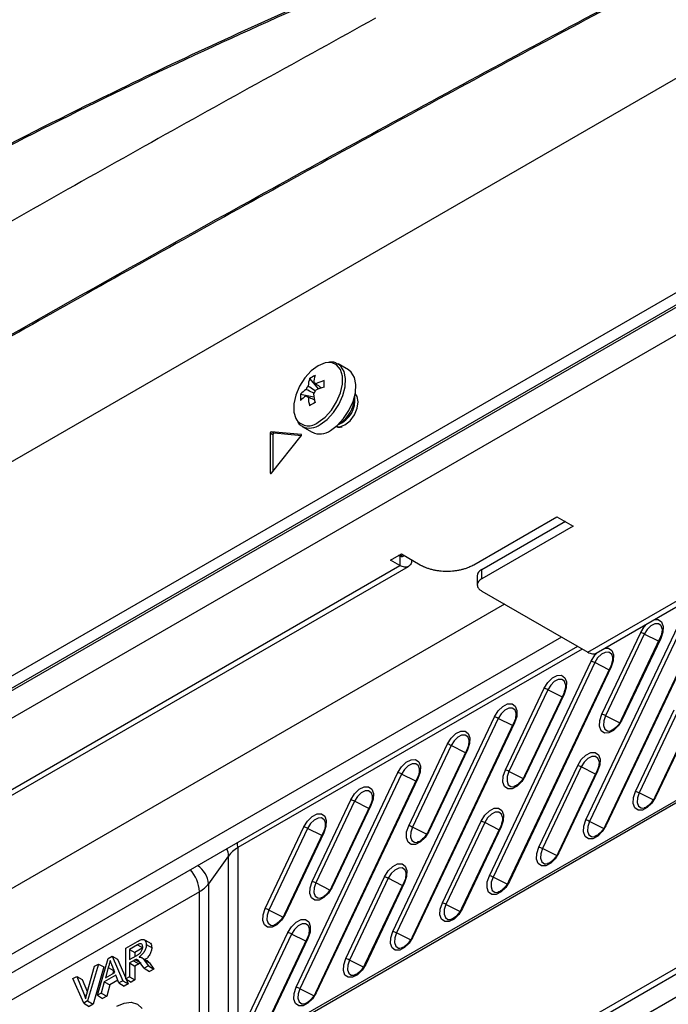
# Model space of a CAD drawing. Header units: millimetres. Extents: x 155400 to 158106, y 111257 to 114783.
# Tile 50 of 152: x 157693 to 157778, y 111505 to 111635. Entities that reach past the tile are written whole.
import ezdxf

# ---------------------------------------------------------------- set-up
doc = ezdxf.new("R2010")
doc.units = ezdxf.units.MM

msp = doc.modelspace()

# ---------------------------------------------------------------- linework, layer by layer
at = {"color": 7, "linetype": 'Continuous', "lineweight": 25}
for p, q in [((157566.91, 111504.47), (157798.84, 111638.37)), ((157530.23, 111455.06), (157839.76, 111633.75)), ((157841.18, 111632.93), (157531.64, 111454.24)), ((157843.3, 111630.18), (157534.65, 111452)), ((157539.07, 111458.22), (157835.7, 111629.46)), ((157736.3, 111588.75), (157734.95, 111589.53)), ((157875.1, 111586.83), (157650.98, 111457.45)), ((157875.31, 111587.29), (157651.19, 111457.91)), ((157731.17, 111587.59), (157732.36, 111586.22)), ((157729.99, 111585.54), (157731.77, 111585.2)), ((157730.72, 111585.33), (157730.91, 111585.23)), ((157620.47, 111417.29), (157905.2, 111581.66)), ((157620.58, 111418.15), (157904.8, 111582.23)), ((157909.31, 111580.95), (157619.8, 111413.82)), ((157726.01, 111580.39), (157726.01, 111575.16)), ((157726.36, 111580.19), (157726.01, 111580.39)), ((157730.09, 111580.24), (157726.17, 111580.59)), ((157726.52, 111580.39), (157726.17, 111580.59)), ((157726.36, 111580.19), (157726.36, 111575.39)), ((157730.12, 111580.07), (157726.52, 111580.39)), ((157730.13, 111580.22), (157730.09, 111580.24)), ((157730.2, 111581.3), (157731.55, 111580.52)), ((157730.2, 111581.3), (157730.25, 111581.27)), ((157735.22, 111581.19), (157735.48, 111581.26)), ((157726.17, 111575.15), (157730.09, 111580.03)), ((157726.11, 111575.1), (157726.01, 111575.16)), ((157752.82, 111563.05), (157763.79, 111569.38)), ((157753.88, 111562.44), (157764.93, 111568.82)), ((157763.79, 111569.38), (157765.91, 111568.16)), ((157765.91, 111568.16), (157753.88, 111561.21)), ((157741.86, 111563.66), (157743.28, 111564.48)), ((157743.1, 111562.95), (157741.86, 111563.66)), ((157743.1, 111564.17), (157742.92, 111564.27)), ((157743.1, 111564.17), (157743.45, 111564.37)), ((157743.1, 111564.17), (157743.1, 111562.95)), ((157743.28, 111564.48), (157745.75, 111563.05)), ((157651.11, 111509.84), (157743.1, 111562.95)), ((157652.23, 111509.73), (157744.22, 111562.83)), ((157753.88, 111561.21), (157753.88, 111562.44)), ((157753.29, 111561.62), (157753.29, 111560.4)), ((157753.88, 111559.58), (157767.85, 111551.52)), ((157767.85, 111551.52), (157783.42, 111560.5)), ((157768.97, 111551.4), (157783.71, 111559.91)), ((157756.89, 111557.84), (157671.29, 111508.43)), ((157767.61, 111529.4), (157781.02, 111557.69)), ((157781.5, 111557.49), (157768.09, 111529.2)), ((157783.56, 111556.93), (157770.15, 111528.64)), ((157783.65, 111556.92), (157770.24, 111528.63)), ((157777.66, 111554.62), (157777.53, 111554.98)), ((157764.39, 111553.51), (157670.56, 111499.35)), ((157769.72, 111543.34), (157774.82, 111554.11)), ((157775.3, 111553.91), (157770.19, 111543.14)), ((157777.36, 111553.35), (157772.25, 111542.58)), ((157777.46, 111553.34), (157772.35, 111542.57)), ((157777.17, 111552.96), (157775.3, 111553.91)), ((157766.51, 111552.29), (157672.85, 111498.22)), ((157767.11, 111551.94), (157721.74, 111525.75)), ((157754.88, 111522.05), (157768.29, 111550.34)), ((157771.13, 111550.85), (157771, 111551.22)), ((157768.77, 111550.14), (157755.36, 111521.85)), ((157770.83, 111549.58), (157757.42, 111521.29)), ((157770.93, 111549.57), (157757.52, 111521.28)), ((157770.64, 111549.19), (157768.77, 111550.14)), ((157756.99, 111535.99), (157762.1, 111546.76)), ((157762.57, 111546.56), (157757.46, 111535.79)), ((157764.45, 111545.62), (157762.57, 111546.56)), ((157764.93, 111547.27), (157764.8, 111547.64)), ((157764.63, 111546), (157759.52, 111535.23)), ((157764.73, 111545.99), (157759.62, 111535.22)), ((157758.4, 111543.5), (157758.27, 111543.87)), ((157774.14, 111533.17), (157779.25, 111543.94)), ((157742.16, 111514.7), (157755.57, 111542.99)), ((157756.04, 111542.79), (157742.63, 111514.5)), ((157757.92, 111541.85), (157756.04, 111542.79)), ((157772.04, 111542.2), (157770.19, 111543.14)), ((157779.72, 111543.74), (157774.62, 111532.97)), ((157781.78, 111543.18), (157776.68, 111532.41)), ((157781.88, 111543.17), (157776.77, 111532.4)), ((157758.1, 111542.23), (157744.69, 111513.94)), ((157758.2, 111542.22), (157744.79, 111513.93)), ((157752.2, 111539.93), (157752.07, 111540.29)), ((157770.64, 111541.12), (157770.92, 111541.16)), ((157744.26, 111528.64), (157749.37, 111539.42)), ((157749.84, 111539.22), (157744.74, 111528.44)), ((157751.9, 111538.66), (157746.8, 111527.88)), ((157752, 111538.65), (157746.89, 111527.87)), ((157751.72, 111538.27), (157749.84, 111539.22)), ((157769.35, 111537.1), (157769.22, 111537.47)), ((157745.67, 111536.16), (157745.54, 111536.52)), ((157761.41, 111525.82), (157766.52, 111536.59)), ((157767, 111536.39), (157761.89, 111525.62)), ((157768.87, 111535.45), (157767, 111536.39)), ((157729.43, 111507.35), (157742.84, 111535.65)), ((157743.31, 111535.45), (157729.9, 111507.15)), ((157745.37, 111534.89), (157731.96, 111506.59)), ((157745.47, 111534.88), (157732.06, 111506.58)), ((157745.19, 111534.5), (157743.31, 111535.45)), ((157759.31, 111534.86), (157757.46, 111535.79)), ((157769.05, 111535.83), (157763.95, 111525.06)), ((157769.15, 111535.82), (157764.05, 111525.05)), ((157757.91, 111533.77), (157758.19, 111533.81)), ((157739.47, 111532.58), (157739.34, 111532.94)), ((157776.47, 111532.03), (157774.62, 111532.97)), ((157731.53, 111521.3), (157736.64, 111532.07)), ((157737.11, 111531.87), (157732.01, 111521.09)), ((157739.17, 111531.31), (157734.07, 111520.53)), ((157739.27, 111531.3), (157734.17, 111520.52)), ((157738.99, 111530.92), (157737.11, 111531.87)), ((157775.06, 111530.95), (157775.34, 111530.99)), ((157756.63, 111529.76), (157756.5, 111530.12)), ((157725.34, 111517.72), (157730.44, 111528.49)), ((157730.92, 111528.29), (157725.81, 111517.52)), ((157732.79, 111527.34), (157730.92, 111528.29)), ((157733.28, 111529), (157733.15, 111529.36)), ((157746.58, 111527.51), (157744.74, 111528.44)), ((157748.69, 111518.47), (157753.79, 111529.25)), ((157754.27, 111529.05), (157749.16, 111518.27)), ((157756.33, 111528.48), (157751.22, 111517.71)), ((157756.42, 111528.47), (157751.32, 111517.7)), ((157756.14, 111528.1), (157754.27, 111529.05)), ((157769.93, 111528.26), (157768.09, 111529.2)), ((157732.98, 111527.73), (157727.87, 111516.96)), ((157733.07, 111527.72), (157727.97, 111516.95)), ((157732.98, 111527.73), (157732.98, 111527.73)), ((157768.53, 111527.18), (157768.81, 111527.22)), ((157721.74, 111525.75), (157721.74, 111498.63)), ((157745.18, 111526.43), (157745.46, 111526.46)), ((157720.52, 111524.65), (157717.88, 111520.98)), ((157720.52, 111497.93), (157720.52, 111524.65)), ((157763.74, 111524.69), (157761.89, 111525.62)), ((157762.33, 111523.6), (157762.61, 111523.64)), ((157735.96, 111511.12), (157741.06, 111521.9)), ((157743.9, 111522.41), (157743.77, 111522.77)), ((157757.21, 111520.92), (157755.36, 111521.85)), ((157717.88, 111520.98), (157717.88, 111496.41)), ((157733.86, 111520.16), (157732.01, 111521.09)), ((157741.54, 111521.7), (157736.43, 111510.92)), ((157743.6, 111521.14), (157738.49, 111510.36)), ((157743.7, 111521.13), (157738.59, 111510.35)), ((157743.41, 111520.75), (157741.54, 111521.7)), ((157716.66, 111519.94), (157656.39, 111485.14)), ((157716.66, 111495.7), (157716.66, 111519.94)), ((157755.8, 111519.83), (157756.08, 111519.87)), ((157732.45, 111519.08), (157732.73, 111519.11)), ((157751.01, 111517.34), (157749.16, 111518.27)), ((157727.66, 111516.58), (157725.81, 111517.52)), ((157726.26, 111515.5), (157726.53, 111515.54)), ((157731.17, 111515.06), (157731.04, 111515.42)), ((157749.61, 111516.25), (157749.88, 111516.29)), ((157723.23, 111503.78), (157728.34, 111514.55)), ((157728.81, 111514.35), (157723.7, 111503.58)), ((157730.69, 111513.4), (157728.81, 111514.35)), ((157744.48, 111513.57), (157742.63, 111514.5)), ((157706.98, 111512.49), (157708.5, 111513.37)), ((157708.52, 111512.94), (157707.45, 111512.32)), ((157708.52, 111512.94), (157709.22, 111512.52)), ((157710.13, 111513.21), (157709.41, 111513.6)), ((157730.87, 111513.79), (157725.76, 111503.02)), ((157730.97, 111513.78), (157725.86, 111503.01)), ((157704.63, 111511.14), (157705.17, 111511.45)), ((157705.17, 111511.45), (157706.57, 111508.2)), ((157705.17, 111511.45), (157705.89, 111511.06)), ((157706.98, 111508.44), (157706.98, 111512.49)), ((157707.45, 111512.32), (157707.45, 111510.99)), ((157707.45, 111512.32), (157708.17, 111511.91)), ((157707.45, 111510.99), (157708.41, 111511.54)), ((157709.22, 111512.52), (157708.17, 111511.91)), ((157708.17, 111511.91), (157708.17, 111511.4)), ((157743.08, 111512.48), (157743.35, 111512.52)), ((157701.89, 111506.64), (157702.85, 111510.11)), ((157703.36, 111510.4), (157701.94, 111505.53)), ((157702.85, 111510.11), (157703.36, 111510.4)), ((157703.23, 111506.28), (157704.63, 111511.14)), ((157703.36, 111510.4), (157704.09, 111510.02)), ((157705.52, 111509.3), (157705.17, 111510.19)), ((157705.89, 111511.06), (157706.98, 111508.53)), ((157707.97, 111510.84), (157707.45, 111510.54)), ((157707.45, 111510.54), (157707.45, 111508.71)), ((157707.45, 111510.54), (157708.17, 111510.13)), ((157707.97, 111510.84), (157708.68, 111510.42)), ((157708.68, 111510.42), (157708.17, 111510.13)), ((157708.17, 111510.13), (157708.17, 111508.3)), ((157708.22, 111510.97), (157708.93, 111510.54)), ((157709.41, 111509.84), (157708.97, 111510.44)), ((157709.01, 111511.27), (157709.73, 111510.88)), ((157709.38, 111510.93), (157709.95, 111510.15)), ((157709.38, 111510.93), (157710.1, 111510.54)), ((157709.95, 111510.15), (157709.41, 111509.84)), ((157709.95, 111510.15), (157710.68, 111509.74)), ((157710.1, 111510.54), (157710.68, 111509.74)), ((157738.28, 111509.99), (157736.43, 111510.92)), ((157700, 111508.47), (157700.52, 111508.76)), ((157700.52, 111508.76), (157701.48, 111506.4)), ((157700.52, 111508.76), (157701.23, 111508.37)), ((157704.09, 111510.02), (157702.66, 111505.11)), ((157705.66, 111508.94), (157704.14, 111508.06)), ((157704.65, 111509.94), (157704.28, 111508.58)), ((157704.28, 111508.58), (157705.52, 111509.3)), ((157704.65, 111509.94), (157705.37, 111509.53)), ((157705.37, 111509.53), (157705.26, 111509.15)), ((157705.39, 111509.62), (157705.37, 111509.53)), ((157706.06, 111507.91), (157705.66, 111508.94)), ((157709.41, 111509.84), (157710.11, 111509.41)), ((157710.68, 111509.74), (157710.11, 111509.41)), ((157736.88, 111508.91), (157737.16, 111508.94)), ((157701.42, 111505.23), (157700, 111508.47)), ((157701.23, 111508.37), (157701.91, 111506.71)), ((157704.14, 111508.06), (157703.74, 111506.57)), ((157704.14, 111508.06), (157704.85, 111507.64)), ((157704.85, 111507.64), (157704.45, 111506.15)), ((157705.93, 111508.26), (157704.85, 111507.64)), ((157706.57, 111508.2), (157706.06, 111507.91)), ((157706.06, 111507.91), (157706.76, 111507.48)), ((157706.57, 111508.2), (157707.29, 111507.79)), ((157707.29, 111507.79), (157706.76, 111507.48)), ((157707.45, 111508.71), (157706.98, 111508.44)), ((157706.98, 111508.44), (157707.67, 111508.01)), ((157707.03, 111508.4), (157707.29, 111507.79)), ((157707.45, 111508.71), (157708.17, 111508.3)), ((157708.17, 111508.3), (157707.67, 111508.01)), ((157701.48, 111506.4), (157701.78, 111506.23)), ((157703.74, 111506.57), (157703.23, 111506.28)), ((157703.23, 111506.28), (157703.92, 111505.84)), ((157703.74, 111506.57), (157704.45, 111506.15)), ((157731.75, 111506.22), (157729.9, 111507.15)), ((157701.94, 111505.53), (157701.42, 111505.23)), ((157701.42, 111505.23), (157702.12, 111504.8)), ((157701.94, 111505.53), (157702.66, 111505.11)), ((157702.66, 111505.11), (157702.12, 111504.8)), ((157704.45, 111506.15), (157703.92, 111505.84)), ((157730.35, 111505.14), (157730.63, 111505.17))]:
    msp.add_line(p, q, dxfattribs=at)
at = {"color": 7, "linetype": 'Continuous', "lineweight": 25, "flags": 128}
for points in [[(157733.66, 111589.72), (157733.23, 111589.66), (157732.32, 111589.28), (157731.41, 111588.61), (157730.58, 111587.69), (157729.88, 111586.59), (157729.39, 111585.42), (157729.13, 111584.25), (157729.13, 111583.19), (157729.39, 111582.33), (157729.52, 111582.11)], [(157732.32, 111581.84), (157733.23, 111582.52), (157734.06, 111583.44), (157734.75, 111584.53), (157735.25, 111585.71), (157735.51, 111586.88), (157735.51, 111587.93), (157735.25, 111588.8), (157734.75, 111589.41), (157734.06, 111589.7), (157733.66, 111589.72)], [(157732.58, 111581.53), (157733.49, 111582.2), (157734.32, 111583.11), (157735.03, 111584.18), (157735.56, 111585.35), (157735.87, 111586.52), (157735.93, 111587.61), (157735.74, 111588.54), (157735.32, 111589.23), (157734.96, 111589.52)], [(157733.93, 111580.76), (157734.83, 111581.42), (157735.67, 111582.33), (157736.38, 111583.4), (157736.91, 111584.57), (157737.22, 111585.74), (157737.28, 111586.83), (157737.09, 111587.76), (157736.67, 111588.46), (157736.3, 111588.75)], [(157734.7, 111581.31), (157735.17, 111581.25), (157735.84, 111581.49), (157736.52, 111582.03), (157737.09, 111582.81), (157737.48, 111583.69), (157737.61, 111584.55), (157737.48, 111585.25), (157737.19, 111585.62)], [(157730.09, 111580.03), (157730.11, 111580.06), (157730.13, 111580.1), (157730.14, 111580.13), (157730.14, 111580.16), (157730.14, 111580.19), (157730.13, 111580.22), (157730.11, 111580.23), (157730.09, 111580.24)], [(157726.01, 111575.16), (157726.01, 111575.13), (157726.02, 111575.11), (157726.04, 111575.09), (157726.06, 111575.08), (157726.09, 111575.09), (157726.11, 111575.1), (157726.14, 111575.12), (157726.17, 111575.15)], [(157776.63, 111555.83), (157777.13, 111555.82), (157777.56, 111555.51), (157777.77, 111554.93), (157777.74, 111554.17), (157777.46, 111553.34)], [(157774.82, 111554.11), (157775.3, 111554.88), (157775.65, 111555.26)], [(157777.53, 111554.98), (157777.49, 111555.03), (157777.15, 111555.28), (157776.69, 111555.27), (157776.17, 111555.01), (157775.68, 111554.53), (157775.3, 111553.91)], [(157777.46, 111553.34), (157777.42, 111553.35), (157777.39, 111553.36), (157777.37, 111553.36), (157777.36, 111553.35), (157777.36, 111553.35)], [(157770.1, 111552.06), (157770.6, 111552.05), (157771.03, 111551.74), (157771.24, 111551.16), (157771.21, 111550.4), (157770.93, 111549.57)], [(157768.29, 111550.34), (157768.77, 111551.11), (157769.12, 111551.49)], [(157771, 111551.22), (157770.96, 111551.27), (157770.62, 111551.51), (157770.16, 111551.5), (157769.64, 111551.24), (157769.15, 111550.76), (157768.77, 111550.14)], [(157770.93, 111549.57), (157770.89, 111549.58), (157770.86, 111549.59), (157770.84, 111549.59), (157770.83, 111549.58), (157770.83, 111549.58)], [(157762.1, 111546.76), (157762.58, 111547.54), (157763.18, 111548.13), (157763.82, 111548.46), (157764.4, 111548.47), (157764.83, 111548.16), (157765.04, 111547.59), (157765.01, 111546.82), (157764.73, 111545.99)], [(157764.8, 111547.64), (157764.77, 111547.69), (157764.42, 111547.93), (157763.96, 111547.92), (157763.44, 111547.66), (157762.96, 111547.18), (157762.57, 111546.56)], [(157764.73, 111545.99), (157764.69, 111546), (157764.66, 111546.01), (157764.64, 111546.01), (157764.63, 111546), (157764.63, 111546)], [(157755.57, 111542.99), (157756.05, 111543.77), (157756.65, 111544.36), (157757.29, 111544.69), (157757.87, 111544.7), (157758.3, 111544.39), (157758.51, 111543.82), (157758.48, 111543.05), (157758.2, 111542.22)], [(157758.27, 111543.87), (157758.24, 111543.92), (157757.89, 111544.16), (157757.43, 111544.15), (157756.91, 111543.89), (157756.43, 111543.41), (157756.04, 111542.79)], [(157772.35, 111542.57), (157771.87, 111541.8), (157771.26, 111541.2), (157770.62, 111540.87), (157770.04, 111540.86), (157769.61, 111541.17), (157769.4, 111541.75), (157769.44, 111542.51), (157769.72, 111543.34)], [(157770.19, 111543.14), (157769.97, 111542.47), (157769.94, 111541.86), (157770.11, 111541.39), (157770.45, 111541.15), (157770.64, 111541.12)], [(157772.25, 111542.58), (157772.25, 111542.58), (157772.26, 111542.58), (157772.28, 111542.58), (157772.31, 111542.58), (157772.35, 111542.57)], [(157758.2, 111542.22), (157758.16, 111542.23), (157758.13, 111542.24), (157758.11, 111542.24), (157758.1, 111542.23), (157758.1, 111542.23)], [(157749.37, 111539.42), (157749.85, 111540.19), (157750.45, 111540.78), (157751.1, 111541.11), (157751.68, 111541.12), (157752.1, 111540.82), (157752.32, 111540.24), (157752.28, 111539.48), (157752, 111538.65)], [(157752.07, 111540.29), (157752.04, 111540.34), (157751.7, 111540.59), (157751.23, 111540.58), (157750.72, 111540.31), (157750.23, 111539.83), (157749.84, 111539.22)], [(157752, 111538.65), (157751.96, 111538.65), (157751.93, 111538.66), (157751.91, 111538.66), (157751.9, 111538.66), (157751.9, 111538.66)], [(157742.84, 111535.65), (157743.32, 111536.42), (157743.92, 111537.01), (157744.57, 111537.34), (157745.15, 111537.35), (157745.57, 111537.05), (157745.79, 111536.47), (157745.75, 111535.71), (157745.47, 111534.88)], [(157766.52, 111536.59), (157767, 111537.36), (157767.61, 111537.96), (157768.25, 111538.29), (157768.83, 111538.3), (157769.26, 111537.99), (157769.47, 111537.41), (157769.43, 111536.65), (157769.15, 111535.82)], [(157769.22, 111537.47), (157769.19, 111537.52), (157768.85, 111537.76), (157768.38, 111537.75), (157767.87, 111537.49), (157767.38, 111537.01), (157767, 111536.39)], [(157745.54, 111536.52), (157745.51, 111536.57), (157745.17, 111536.82), (157744.7, 111536.81), (157744.18, 111536.54), (157743.7, 111536.07), (157743.31, 111535.45)], [(157745.47, 111534.88), (157745.43, 111534.89), (157745.4, 111534.89), (157745.38, 111534.89), (157745.37, 111534.89), (157745.37, 111534.89)], [(157759.62, 111535.22), (157759.14, 111534.45), (157758.53, 111533.85), (157757.89, 111533.52), (157757.31, 111533.51), (157756.88, 111533.82), (157756.67, 111534.4), (157756.71, 111535.16), (157756.99, 111535.99)], [(157757.46, 111535.79), (157757.24, 111535.12), (157757.21, 111534.51), (157757.38, 111534.05), (157757.72, 111533.8), (157757.91, 111533.77)], [(157759.52, 111535.23), (157759.52, 111535.23), (157759.54, 111535.24), (157759.56, 111535.23), (157759.58, 111535.23), (157759.62, 111535.22)], [(157769.15, 111535.82), (157769.11, 111535.83), (157769.09, 111535.84), (157769.07, 111535.84), (157769.06, 111535.83), (157769.05, 111535.83)], [(157736.64, 111532.07), (157737.12, 111532.84), (157737.73, 111533.44), (157738.37, 111533.76), (157738.95, 111533.78), (157739.38, 111533.47), (157739.59, 111532.89), (157739.55, 111532.13), (157739.27, 111531.3)], [(157739.34, 111532.94), (157739.31, 111532.99), (157738.97, 111533.24), (157738.5, 111533.23), (157737.99, 111532.96), (157737.5, 111532.49), (157737.11, 111531.87)], [(157776.77, 111532.4), (157776.29, 111531.62), (157775.69, 111531.03), (157775.04, 111530.7), (157774.47, 111530.69), (157774.04, 111531), (157773.83, 111531.57), (157773.86, 111532.34), (157774.14, 111533.17)], [(157774.62, 111532.97), (157774.39, 111532.3), (157774.36, 111531.69), (157774.53, 111531.22), (157774.88, 111530.98), (157775.06, 111530.95)], [(157776.68, 111532.41), (157776.68, 111532.41), (157776.69, 111532.41), (157776.71, 111532.41), (157776.74, 111532.41), (157776.77, 111532.4)], [(157739.27, 111531.3), (157739.23, 111531.31), (157739.21, 111531.31), (157739.19, 111531.31), (157739.18, 111531.31), (157739.17, 111531.31)], [(157753.79, 111529.25), (157754.27, 111530.02), (157754.88, 111530.61), (157755.52, 111530.94), (157756.1, 111530.95), (157756.53, 111530.65), (157756.74, 111530.07), (157756.7, 111529.3), (157756.42, 111528.47)], [(157730.44, 111528.49), (157730.92, 111529.26), (157731.53, 111529.86), (157732.17, 111530.19), (157732.75, 111530.2), (157733.18, 111529.89), (157733.39, 111529.31), (157733.35, 111528.55), (157733.07, 111527.72)], [(157733.15, 111529.36), (157733.11, 111529.41), (157732.77, 111529.66), (157732.3, 111529.65), (157731.79, 111529.39), (157731.3, 111528.91), (157730.92, 111528.29)], [(157756.5, 111530.12), (157756.46, 111530.17), (157756.12, 111530.42), (157755.65, 111530.41), (157755.14, 111530.14), (157754.65, 111529.66), (157754.27, 111529.05)], [(157746.89, 111527.87), (157746.41, 111527.1), (157745.81, 111526.5), (157745.16, 111526.18), (157744.59, 111526.16), (157744.16, 111526.47), (157743.95, 111527.05), (157743.98, 111527.81), (157744.26, 111528.64)], [(157744.74, 111528.44), (157744.51, 111527.78), (157744.48, 111527.16), (157744.65, 111526.7), (157745, 111526.45), (157745.18, 111526.43)], [(157756.42, 111528.47), (157756.39, 111528.48), (157756.36, 111528.49), (157756.34, 111528.49), (157756.33, 111528.49), (157756.33, 111528.48)], [(157770.24, 111528.63), (157769.76, 111527.86), (157769.16, 111527.26), (157768.51, 111526.93), (157767.94, 111526.92), (157767.51, 111527.23), (157767.3, 111527.81), (157767.33, 111528.57), (157767.61, 111529.4)], [(157768.09, 111529.2), (157767.86, 111528.53), (157767.83, 111527.92), (157768, 111527.45), (157768.35, 111527.21), (157768.53, 111527.18)], [(157770.15, 111528.64), (157770.15, 111528.64), (157770.16, 111528.64), (157770.18, 111528.64), (157770.21, 111528.64), (157770.24, 111528.63)], [(157732.98, 111527.73), (157732.98, 111527.73), (157732.99, 111527.74), (157733.01, 111527.73), (157733.04, 111527.73), (157733.07, 111527.72)], [(157746.8, 111527.88), (157746.8, 111527.88), (157746.81, 111527.89), (157746.83, 111527.89), (157746.86, 111527.88), (157746.89, 111527.87)], [(157721.74, 111525.75), (157721.71, 111526.19), (157721.68, 111526.37)], [(157764.05, 111525.05), (157763.57, 111524.28), (157762.96, 111523.68), (157762.32, 111523.35), (157761.74, 111523.34), (157761.31, 111523.65), (157761.1, 111524.23), (157761.13, 111524.99), (157761.41, 111525.82)], [(157761.89, 111525.62), (157761.66, 111524.95), (157761.63, 111524.34), (157761.81, 111523.88), (157762.15, 111523.63), (157762.33, 111523.6)], [(157763.95, 111525.06), (157763.95, 111525.06), (157763.96, 111525.06), (157763.98, 111525.06), (157764.01, 111525.06), (157764.05, 111525.05)], [(157741.06, 111521.9), (157741.54, 111522.67), (157742.15, 111523.26), (157742.79, 111523.59), (157743.37, 111523.61), (157743.8, 111523.3), (157744.01, 111522.72), (157743.98, 111521.96), (157743.7, 111521.13)], [(157743.77, 111522.77), (157743.74, 111522.82), (157743.39, 111523.07), (157742.93, 111523.06), (157742.41, 111522.79), (157741.92, 111522.32), (157741.54, 111521.7)], [(157757.52, 111521.28), (157757.04, 111520.51), (157756.43, 111519.91), (157755.79, 111519.58), (157755.21, 111519.57), (157754.78, 111519.88), (157754.57, 111520.46), (157754.6, 111521.22), (157754.88, 111522.05)], [(157755.36, 111521.85), (157755.13, 111521.18), (157755.1, 111520.57), (157755.27, 111520.11), (157755.62, 111519.86), (157755.8, 111519.83)], [(157734.17, 111520.52), (157733.69, 111519.75), (157733.08, 111519.16), (157732.44, 111518.83), (157731.86, 111518.82), (157731.43, 111519.12), (157731.22, 111519.7), (157731.25, 111520.46), (157731.53, 111521.3)], [(157732.01, 111521.09), (157731.78, 111520.43), (157731.75, 111519.82), (157731.92, 111519.35), (157732.27, 111519.11), (157732.45, 111519.08)], [(157734.07, 111520.53), (157734.07, 111520.54), (157734.08, 111520.54), (157734.1, 111520.54), (157734.13, 111520.53), (157734.17, 111520.52)], [(157743.7, 111521.13), (157743.66, 111521.14), (157743.63, 111521.14), (157743.61, 111521.14), (157743.6, 111521.14), (157743.6, 111521.14)], [(157757.42, 111521.29), (157757.42, 111521.29), (157757.43, 111521.29), (157757.45, 111521.29), (157757.48, 111521.29), (157757.52, 111521.28)], [(157751.32, 111517.7), (157750.84, 111516.93), (157750.23, 111516.33), (157749.59, 111516.01), (157749.01, 111515.99), (157748.58, 111516.3), (157748.37, 111516.88), (157748.41, 111517.64), (157748.69, 111518.47)], [(157749.16, 111518.27), (157748.94, 111517.61), (157748.91, 111516.99), (157749.08, 111516.53), (157749.42, 111516.28), (157749.61, 111516.25)], [(157727.97, 111516.95), (157727.49, 111516.17), (157726.88, 111515.58), (157726.24, 111515.25), (157725.66, 111515.24), (157725.23, 111515.55), (157725.02, 111516.12), (157725.06, 111516.89), (157725.34, 111517.72)], [(157725.81, 111517.52), (157725.59, 111516.85), (157725.56, 111516.24), (157725.73, 111515.77), (157726.07, 111515.53), (157726.26, 111515.5)], [(157727.87, 111516.96), (157727.87, 111516.96), (157727.88, 111516.96), (157727.9, 111516.96), (157727.93, 111516.96), (157727.97, 111516.95)], [(157751.22, 111517.71), (157751.22, 111517.71), (157751.23, 111517.72), (157751.25, 111517.72), (157751.28, 111517.71), (157751.32, 111517.7)], [(157728.34, 111514.55), (157728.82, 111515.32), (157729.42, 111515.92), (157730.06, 111516.25), (157730.64, 111516.26), (157731.07, 111515.95), (157731.28, 111515.37), (157731.25, 111514.61), (157730.97, 111513.78)], [(157731.04, 111515.42), (157731.01, 111515.47), (157730.66, 111515.72), (157730.2, 111515.71), (157729.68, 111515.45), (157729.2, 111514.97), (157728.81, 111514.35)], [(157744.79, 111513.93), (157744.31, 111513.16), (157743.7, 111512.56), (157743.06, 111512.24), (157742.48, 111512.22), (157742.05, 111512.53), (157741.84, 111513.11), (157741.88, 111513.87), (157742.16, 111514.7)], [(157742.63, 111514.5), (157742.41, 111513.84), (157742.38, 111513.22), (157742.55, 111512.76), (157742.89, 111512.51), (157743.08, 111512.48)], [(157744.69, 111513.94), (157744.69, 111513.94), (157744.7, 111513.95), (157744.72, 111513.95), (157744.75, 111513.94), (157744.79, 111513.93)], [(157709.67, 111512.96), (157710.03, 111512.76), (157710.39, 111512.56)], [(157730.97, 111513.78), (157730.93, 111513.79), (157730.9, 111513.79), (157730.88, 111513.79), (157730.87, 111513.79), (157730.87, 111513.79)], [(157738.59, 111510.35), (157738.11, 111509.58), (157737.5, 111508.99), (157736.86, 111508.66), (157736.28, 111508.65), (157735.85, 111508.95), (157735.64, 111509.53), (157735.68, 111510.29), (157735.96, 111511.12)], [(157736.43, 111510.92), (157736.21, 111510.26), (157736.18, 111509.65), (157736.35, 111509.18), (157736.69, 111508.94), (157736.88, 111508.91)], [(157738.49, 111510.36), (157738.49, 111510.37), (157738.5, 111510.37), (157738.52, 111510.37), (157738.55, 111510.36), (157738.59, 111510.35)], [(157732.06, 111506.58), (157731.58, 111505.81), (157730.97, 111505.22), (157730.33, 111504.89), (157729.75, 111504.88), (157729.32, 111505.18), (157729.11, 111505.76), (157729.15, 111506.52), (157729.43, 111507.35)], [(157729.9, 111507.15), (157729.68, 111506.49), (157729.65, 111505.88), (157729.82, 111505.41), (157730.16, 111505.17), (157730.35, 111505.14)], [(157731.96, 111506.59), (157731.96, 111506.6), (157731.97, 111506.6), (157731.99, 111506.6), (157732.02, 111506.59), (157732.06, 111506.58)], [(157705.77, 111504.83), (157706.76, 111505.25), (157707.69, 111505.35), (157708.49, 111505.1), (157709.11, 111504.53)]]:
    msp.add_lwpolyline(points, dxfattribs=at)
at = {"color": 7, "linetype": 'Continuous', "lineweight": 25}
for centre, radius, start, end in [((157734.3, 111583.02), 5.53, 115.637, 124.3576), ((157737.18, 111586.52), 5.48, 164.1794, 174.2752), ((157736.45, 111586.1), 5.48, 164.1794, 174.2752), ((157731.7, 111586.7), 0.36, 34.0284, 85.9608), ((157736.06, 111578.02), 9.77, 107.6977, 114.5644), ((157749.58, 111586.91), 16.5, 178.5397, 181.4603), ((157735.51, 111585.12), 5.53, 175.64, 184.36), ((157733.92, 111581.72), 5.48, 125.7222, 135.8186), ((157732.37, 111585.53), 1.77, 141.1423, 158.8577), ((157730.34, 111586.7), 1.77, 321.1423, 338.8577), ((157741.45, 111586.52), 9.77, 185.433, 192.3), ((157736.06, 111577.18), 9.77, 107.6977, 114.5644), ((157733.92, 111580.88), 5.48, 125.7222, 135.8186), ((157731.02, 111585.53), 0.36, 214.0284, 265.9608), ((157740.72, 111586.1), 9.77, 185.433, 192.3), ((157739.79, 111569.94), 16.5, 118.5372, 121.4574), ((157733.75, 111584.74), 3.42, 291.0702, 8.2915), ((157733.44, 111584.92), 3.6, 298.856, 1.1494), ((157731.05, 111583.36), 1.98, 219.2463, 309.8877), ((157731.18, 111583.47), 2.39, 247.1428, 305.7669), ((157726.2, 111580.4), 0.198, 101.219, 181.1919), ((157726.56, 111580.19), 0.198, 101.219, 181.1919), ((157732.54, 111582.67), 2.37, 245.381, 305.9294), ((157773.82, 111551.06), 3.22, 62.5314, 71.7311), ((157767.28, 111547.29), 3.22, 62.5314, 71.7311), ((157761.09, 111543.71), 3.22, 62.5314, 71.7311), ((157754.56, 111539.94), 3.22, 62.5314, 71.7311), ((157768.71, 111540.28), 3.22, 62.5314, 71.7311), ((157748.36, 111536.36), 3.22, 62.5314, 71.7311), ((157765.51, 111533.54), 3.22, 62.5314, 71.7311), ((157741.83, 111532.59), 3.22, 62.5314, 71.7311), ((157755.98, 111532.94), 3.22, 62.5314, 71.7311), ((157773.13, 111530.11), 3.22, 62.5314, 71.7311), ((157735.63, 111529.01), 3.22, 62.5314, 71.7311), ((157729.43, 111525.44), 3.22, 62.5314, 71.7311), ((157743.25, 111525.59), 3.22, 62.5314, 71.7311), ((157752.78, 111526.19), 3.22, 62.5314, 71.7311), ((157766.6, 111526.34), 3.22, 62.5314, 71.7311), ((157760.4, 111522.77), 3.22, 62.5314, 71.7311), ((157717.96, 111524.52), 2.56, 2.9425, 25.0418), ((157714.47, 111520.56), 3.44, 6.9887, 55.4029), ((157712.06, 111519.73), 4.61, 2.5669, 42.5175), ((157740.06, 111518.84), 3.22, 62.5314, 71.7311), ((157753.87, 111519), 3.22, 62.5314, 71.7311), ((157730.52, 111518.24), 3.22, 62.5314, 71.7311), ((157747.68, 111515.42), 3.22, 62.5314, 71.7311), ((157724.33, 111514.66), 3.22, 62.5314, 71.7311), ((157727.33, 111511.5), 3.22, 62.5314, 71.7311), ((157741.15, 111511.65), 3.22, 62.5314, 71.7311), ((157734.95, 111508.07), 3.22, 62.5314, 71.7311), ((157728.42, 111504.3), 3.22, 62.5314, 71.7311)]:
    msp.add_arc(centre, radius, start, end, dxfattribs=at)
for centre, major_axis, ratio, start_param, end_param in [((157725.98, 111522), (5.86, -1.82), 0.696915, 2.569542, 2.928313), ((157712.42, 111522.82), (5.99, -0.5), 0.625522, 5.550192, 5.908962)]:
    msp.add_ellipse(centre, major_axis=major_axis, ratio=ratio, start_param=start_param, end_param=end_param, dxfattribs=at)
for points, knots in [([(157556.1, 111512.19), (157565.44, 111518.04), (157584.13, 111529.75), (157612.55, 111547.07), (157641.28, 111564.2), (157677.67, 111585.42), (157715.34, 111606.72), (157754.29, 111628.08), (157776, 111639.63), (157786.86, 111645.41)], [0, 0, 0, 0, 0.126423, 0.252847, 0.37927, 0.505693, 0.728084, 0.864042, 1, 1, 1, 1]), ([(157786.96, 111645.23), (157777.09, 111639.98), (157757.35, 111629.49), (157728.1, 111613.5), (157699.11, 111597.33), (157670.2, 111580.83), (157641.38, 111564.03), (157612.66, 111546.89), (157584.23, 111529.58), (157565.55, 111517.87), (157556.21, 111512.02)], [0, 0, 0, 0, 0.12355, 0.247101, 0.370704, 0.494308, 0.620724, 0.747154, 0.87357, 1, 1, 1, 1]), ([(157593.44, 111557.46), (157598.59, 111561.29), (157608.91, 111568.96), (157625.22, 111580.05), (157642.11, 111590.83), (157653.96, 111597.89), (157660.77, 111601.81), (157664.47, 111603.92), (157673.7, 111609.1), (157688.23, 111616.87), (157704.68, 111625.12), (157719.97, 111632.37), (157729.38, 111636.56), (157734.08, 111638.65)], [0, 0, 0, 0, 0.126067, 0.252205, 0.378345, 0.504414, 0.508137, 0.523031, 0.58261, 0.701837, 0.821064, 0.910532, 1, 1, 1, 1]), ([(157734.17, 111638.47), (157727.69, 111635.57), (157714.72, 111629.76), (157695.9, 111620.56), (157677.55, 111611.01), (157659.65, 111601.04), (157642.25, 111590.68), (157625.38, 111579.91), (157609.06, 111568.82), (157598.72, 111561.14), (157593.55, 111557.3)], [0, 0, 0, 0, 0.123626, 0.247252, 0.371417, 0.495583, 0.621405, 0.747227, 0.873614, 1, 1, 1, 1]), ([(157739.89, 111635.12), (157730.02, 111629.67), (157710.27, 111618.78), (157676.85, 111599.85), (157639.67, 111578.3), (157612.67, 111562.02), (157599.17, 111553.88)], [0, 0, 0, 0, 0.205898, 0.411818, 0.705876, 1, 1, 1, 1]), ([(157734.93, 111589.49), (157734.81, 111589.57), (157734.48, 111589.78), (157734.08, 111589.78), (157733.83, 111589.77)], [0, 0, 0, 0, 0.3960348, 1, 1, 1, 1]), ([(157732, 111586.91), (157732.06, 111586.86), (157732.33, 111586.68), (157732.59, 111586.5), (157732.78, 111586.37)], [0, 0, 0, 0, 0.25699, 1, 1, 1, 1]), ([(157731.77, 111585.66), (157731.5, 111585.79), (157731.15, 111585.96), (157730.8, 111586.13), (157730.72, 111586.17)], [0, 0, 0, 0, 0.771145, 1, 1, 1, 1]), ([(157730.99, 111586.64), (157731.07, 111586.59), (157731.39, 111586.38), (157731.71, 111586.16), (157731.96, 111585.99)], [0, 0, 0, 0, 0.227609, 1, 1, 1, 1]), ([(157731.85, 111584.76), (157731.64, 111584.86), (157731.35, 111585), (157731.07, 111585.14), (157730.99, 111585.17)], [0, 0, 0, 0, 0.742962, 1, 1, 1, 1]), ([(157729.65, 111581.83), (157729.7, 111581.75), (157729.86, 111581.5), (157730.12, 111581.38), (157730.28, 111581.3)], [0, 0, 0, 0, 0.349906, 1, 1, 1, 1]), ([(157734.73, 111581.27), (157734.85, 111581.23), (157735, 111581.17), (157735.19, 111581.18), (157735.22, 111581.19)], [0, 0, 0, 0, 0.807859, 1, 1, 1, 1]), ([(157743.59, 111564.29), (157743.59, 111564.28), (157743.58, 111564.2), (157743.48, 111564.12), (157743.31, 111564.08), (157743.17, 111564.14), (157743.1, 111564.17)], [0, 0, 0, 0, 0.0408672, 0.3605782, 0.6802891, 1, 1, 1, 1]), ([(157744.65, 111563.68), (157744.64, 111563.52), (157744.59, 111563.14), (157744.25, 111562.79), (157743.72, 111562.67), (157743.31, 111562.85), (157743.1, 111562.95)], [0, 0, 0, 0, 0.191217, 0.460811, 0.730406, 1, 1, 1, 1]), ([(157745.75, 111563.05), (157745.79, 111563.02), (157745.89, 111562.97), (157746.03, 111562.9), (157746.18, 111562.82), (157746.34, 111562.76), (157746.58, 111562.66), (157746.92, 111562.54), (157747.36, 111562.42), (157747.83, 111562.32), (157748.46, 111562.23), (157749.28, 111562.19), (157750.1, 111562.23), (157750.73, 111562.32), (157751.2, 111562.42), (157751.64, 111562.54), (157752.02, 111562.67), (157752.33, 111562.8), (157752.58, 111562.92), (157752.74, 111563.01), (157752.82, 111563.05)], [0, 0, 0, 0, 0.025042, 0.050031, 0.075006, 0.100007, 0.125071, 0.18755, 0.2501, 0.31258, 0.375129, 0.500007, 0.624885, 0.687364, 0.749914, 0.812393, 0.874943, 0.916643, 0.958269, 1, 1, 1, 1]), ([(157753.88, 111562.44), (157753.69, 111562.33), (157753.54, 111562.2), (157753.34, 111561.92), (157753.29, 111561.77), (157753.29, 111561.62)], [0, 0, 0, 0, 0.5, 0.5, 1, 1, 1, 1]), ([(157753.88, 111561.21), (157753.85, 111561.19), (157753.79, 111561.16), (157753.7, 111561.1), (157753.63, 111561.04), (157753.56, 111560.97), (157753.5, 111560.91), (157753.41, 111560.79), (157753.32, 111560.62), (157753.28, 111560.4), (157753.32, 111560.17), (157753.42, 111559.98), (157753.55, 111559.82), (157753.7, 111559.69), (157753.82, 111559.62), (157753.88, 111559.58)], [0, 0, 0, 0, 0.041978, 0.083605, 0.125061, 0.166527, 0.208184, 0.250211, 0.375049, 0.500065, 0.624903, 0.749919, 0.833482, 0.916358, 1, 1, 1, 1]), ([(157777.62, 111554.71), (157777.63, 111554.59), (157777.66, 111554.33), (157777.56, 111553.83), (157777.42, 111553.49), (157777.36, 111553.35)], [0, 0, 0, 0, 0.322622, 0.717001, 1, 1, 1, 1]), ([(157767.85, 111551.52), (157768.06, 111551.42), (157768.48, 111551.23), (157768.81, 111551.34), (157768.97, 111551.4)], [0, 0, 0, 0, 0.500051, 1, 1, 1, 1]), ([(157771.09, 111550.94), (157771.1, 111550.82), (157771.13, 111550.56), (157771.03, 111550.06), (157770.89, 111549.72), (157770.83, 111549.58)], [0, 0, 0, 0, 0.3226223, 0.7170009, 1, 1, 1, 1]), ([(157764.89, 111547.36), (157764.9, 111547.24), (157764.93, 111546.99), (157764.83, 111546.48), (157764.69, 111546.14), (157764.63, 111546)], [0, 0, 0, 0, 0.322622, 0.717001, 1, 1, 1, 1]), ([(157758.36, 111543.59), (157758.37, 111543.47), (157758.4, 111543.22), (157758.3, 111542.71), (157758.16, 111542.37), (157758.1, 111542.23)], [0, 0, 0, 0, 0.322622, 0.717001, 1, 1, 1, 1]), ([(157772.25, 111542.58), (157772.19, 111542.46), (157772.03, 111542.14), (157771.67, 111541.68), (157771.21, 111541.29), (157770.96, 111541.2), (157770.84, 111541.15)], [0, 0, 0, 0, 0.163164, 0.453, 0.742683, 1, 1, 1, 1]), ([(157752.16, 111540.01), (157752.17, 111539.9), (157752.2, 111539.64), (157752.11, 111539.14), (157751.96, 111538.8), (157751.9, 111538.66)], [0, 0, 0, 0, 0.322622, 0.717001, 1, 1, 1, 1]), ([(157745.63, 111536.24), (157745.64, 111536.13), (157745.67, 111535.87), (157745.58, 111535.37), (157745.43, 111535.03), (157745.37, 111534.89)], [0, 0, 0, 0, 0.322622, 0.717001, 1, 1, 1, 1]), ([(157769.31, 111537.19), (157769.33, 111537.07), (157769.36, 111536.82), (157769.26, 111536.31), (157769.11, 111535.97), (157769.05, 111535.83)], [0, 0, 0, 0, 0.322622, 0.717001, 1, 1, 1, 1]), ([(157759.52, 111535.23), (157759.46, 111535.11), (157759.3, 111534.8), (157758.94, 111534.33), (157758.48, 111533.94), (157758.23, 111533.85), (157758.11, 111533.81)], [0, 0, 0, 0, 0.163164, 0.453, 0.742683, 1, 1, 1, 1]), ([(157739.43, 111532.67), (157739.45, 111532.55), (157739.48, 111532.29), (157739.38, 111531.79), (157739.23, 111531.45), (157739.17, 111531.31)], [0, 0, 0, 0, 0.3226223, 0.7170009, 1, 1, 1, 1]), ([(157776.68, 111532.41), (157776.62, 111532.29), (157776.45, 111531.97), (157776.09, 111531.51), (157775.63, 111531.12), (157775.38, 111531.03), (157775.26, 111530.98)], [0, 0, 0, 0, 0.163164, 0.453, 0.742683, 1, 1, 1, 1]), ([(157756.58, 111529.84), (157756.6, 111529.73), (157756.63, 111529.47), (157756.53, 111528.97), (157756.39, 111528.63), (157756.33, 111528.48)], [0, 0, 0, 0, 0.322622, 0.717001, 1, 1, 1, 1]), ([(157733.23, 111529.09), (157733.25, 111528.97), (157733.28, 111528.71), (157733.18, 111528.21), (157733.04, 111527.87), (157732.98, 111527.73)], [0, 0, 0, 0, 0.3226223, 0.7170009, 1, 1, 1, 1]), ([(157770.15, 111528.64), (157770.09, 111528.52), (157769.92, 111528.2), (157769.56, 111527.74), (157769.1, 111527.35), (157768.85, 111527.26), (157768.73, 111527.21)], [0, 0, 0, 0, 0.163164, 0.453, 0.742683, 1, 1, 1, 1]), ([(157746.8, 111527.88), (157746.74, 111527.77), (157746.57, 111527.45), (157746.21, 111526.98), (157745.75, 111526.59), (157745.5, 111526.5), (157745.38, 111526.46)], [0, 0, 0, 0, 0.163164, 0.453, 0.742683, 1, 1, 1, 1]), ([(157763.95, 111525.06), (157763.89, 111524.94), (157763.72, 111524.62), (157763.36, 111524.16), (157762.9, 111523.77), (157762.65, 111523.68), (157762.53, 111523.64)], [0, 0, 0, 0, 0.163164, 0.453, 0.742683, 1, 1, 1, 1]), ([(157743.86, 111522.49), (157743.87, 111522.38), (157743.9, 111522.12), (157743.8, 111521.62), (157743.66, 111521.28), (157743.6, 111521.14)], [0, 0, 0, 0, 0.322622, 0.717001, 1, 1, 1, 1]), ([(157734.07, 111520.53), (157734.01, 111520.42), (157733.84, 111520.1), (157733.48, 111519.64), (157733.02, 111519.24), (157732.77, 111519.15), (157732.65, 111519.11)], [0, 0, 0, 0, 0.163164, 0.453, 0.742683, 1, 1, 1, 1]), ([(157757.42, 111521.29), (157757.36, 111521.17), (157757.19, 111520.86), (157756.83, 111520.39), (157756.37, 111520), (157756.12, 111519.91), (157756, 111519.87)], [0, 0, 0, 0, 0.163164, 0.453, 0.742683, 1, 1, 1, 1]), ([(157727.87, 111516.96), (157727.81, 111516.84), (157727.65, 111516.52), (157727.29, 111516.06), (157726.83, 111515.67), (157726.57, 111515.58), (157726.46, 111515.53)], [0, 0, 0, 0, 0.163164, 0.453, 0.742683, 1, 1, 1, 1]), ([(157751.22, 111517.71), (157751.16, 111517.6), (157751, 111517.28), (157750.64, 111516.81), (157750.18, 111516.42), (157749.92, 111516.33), (157749.81, 111516.29)], [0, 0, 0, 0, 0.163164, 0.453, 0.742683, 1, 1, 1, 1]), ([(157731.13, 111515.15), (157731.14, 111515.03), (157731.17, 111514.77), (157731.07, 111514.27), (157730.93, 111513.93), (157730.87, 111513.79)], [0, 0, 0, 0, 0.322622, 0.717001, 1, 1, 1, 1]), ([(157708.41, 111511.54), (157708.41, 111511.54), (157708.41, 111511.54), (157708.41, 111511.54), (157708.45, 111511.57), (157708.5, 111511.59), (157708.59, 111511.65), (157708.64, 111511.69), (157708.73, 111511.75), (157708.78, 111511.79), (157708.87, 111511.87), (157708.91, 111511.92), (157708.99, 111512.03), (157709.03, 111512.08), (157709.09, 111512.2), (157709.11, 111512.26), (157709.16, 111512.38), (157709.17, 111512.44), (157709.19, 111512.53), (157709.19, 111512.56), (157709.19, 111512.62), (157709.2, 111512.65), (157709.2, 111512.67), (157709.2, 111512.67), (157709.2, 111512.67), (157709.2, 111512.67)], [-0.000087, -0.000087, -0.000087, -0.000087, 0, 0, 0, 0.125, 0.125, 0.25, 0.25, 0.375, 0.375, 0.5, 0.5, 0.625, 0.625, 0.75, 0.75, 0.875, 0.875, 0.9375, 0.9375, 1, 1, 1, 1.000358, 1.000358, 1.000358, 1.000358]), ([(157708.5, 111513.37), (157708.57, 111513.41), (157708.64, 111513.45), (157708.75, 111513.51), (157708.79, 111513.52), (157708.86, 111513.56), (157708.89, 111513.57), (157709, 111513.61), (157709.07, 111513.63), (157709.17, 111513.65), (157709.21, 111513.65), (157709.27, 111513.65), (157709.3, 111513.65), (157709.36, 111513.63), (157709.38, 111513.62), (157709.43, 111513.59), (157709.46, 111513.57), (157709.52, 111513.51), (157709.56, 111513.45), (157709.61, 111513.34), (157709.64, 111513.27), (157709.66, 111513.16), (157709.66, 111513.12), (157709.67, 111513.04), (157709.67, 111513), (157709.67, 111512.96)], [0.0000277, 0.0000277, 0.0000277, 0.0000277, 0.125, 0.125, 0.1875, 0.1875, 0.25, 0.25, 0.375, 0.375, 0.4375, 0.4375, 0.5, 0.5, 0.5625, 0.5625, 0.625, 0.625, 0.75, 0.75, 0.875, 0.875, 0.9375, 0.9375, 0.9998069, 0.9998069, 0.9998069, 0.9998069]), ([(157709.2, 111512.67), (157709.2, 111512.67), (157709.2, 111512.67), (157709.2, 111512.67), (157709.19, 111512.72), (157709.19, 111512.77), (157709.18, 111512.86), (157709.16, 111512.89), (157709.11, 111513), (157709.06, 111513.05), (157708.93, 111513.09), (157708.84, 111513.08), (157708.72, 111513.04), (157708.68, 111513.02), (157708.6, 111512.98), (157708.56, 111512.96), (157708.52, 111512.94), (157708.52, 111512.94), (157708.52, 111512.94), (157708.52, 111512.94)], [-0.000403, -0.000403, -0.000403, -0.000403, 0, 0, 0, 0.125, 0.125, 0.25, 0.25, 0.5, 0.5, 0.75, 0.75, 0.875, 0.875, 1, 1, 1, 1.000055, 1.000055, 1.000055, 1.000055]), ([(157709.67, 111512.96), (157709.67, 111512.89), (157709.67, 111512.82), (157709.64, 111512.67), (157709.63, 111512.59), (157709.58, 111512.43), (157709.56, 111512.35), (157709.49, 111512.2), (157709.45, 111512.12), (157709.36, 111511.97), (157709.31, 111511.9), (157709.21, 111511.77), (157709.15, 111511.71), (157709.04, 111511.59), (157708.98, 111511.54), (157708.86, 111511.43), (157708.8, 111511.39), (157708.74, 111511.34), (157708.73, 111511.33), (157708.72, 111511.32), (157708.71, 111511.31)], [0.000228, 0.000228, 0.000228, 0.000228, 0.125, 0.125, 0.25, 0.25, 0.375, 0.375, 0.5, 0.5, 0.625, 0.625, 0.75, 0.75, 0.875, 0.875, 1, 1, 1, 1.025577, 1.025577, 1.025577, 1.025577]), ([(157710.12, 111513.19), (157710.15, 111513.18), (157710.26, 111513.12), (157710.37, 111512.9), (157710.38, 111512.67), (157710.39, 111512.56)], [0, 0, 0, 0, 0.177388, 0.615466, 1, 1, 1, 1]), ([(157744.69, 111513.94), (157744.63, 111513.83), (157744.47, 111513.51), (157744.11, 111513.04), (157743.65, 111512.65), (157743.39, 111512.56), (157743.28, 111512.52)], [0, 0, 0, 0, 0.163164, 0.453, 0.742683, 1, 1, 1, 1]), ([(157710.39, 111512.56), (157710.39, 111512.49), (157710.39, 111512.41), (157710.36, 111512.26), (157710.35, 111512.18), (157710.3, 111512.03), (157710.27, 111511.95), (157710.2, 111511.79), (157710.17, 111511.71), (157710.08, 111511.56), (157710.03, 111511.49), (157709.92, 111511.35), (157709.87, 111511.29), (157709.75, 111511.17), (157709.69, 111511.12), (157709.57, 111511.01), (157709.51, 111510.97), (157709.45, 111510.92)], [0, 0, 0, 0, 0.125, 0.125, 0.25, 0.25, 0.375, 0.375, 0.5, 0.5, 0.625, 0.625, 0.75, 0.75, 0.875, 0.875, 1, 1, 1, 1]), ([(157704.9, 111510.88), (157704.89, 111510.87), (157704.89, 111510.85), (157704.89, 111510.83), (157704.87, 111510.76), (157704.86, 111510.69), (157704.83, 111510.54), (157704.81, 111510.47), (157704.77, 111510.32), (157704.75, 111510.24), (157704.7, 111510.09), (157704.67, 111510.02), (157704.65, 111509.94), (157704.65, 111509.94), (157704.65, 111509.94), (157704.65, 111509.94)], [-0.058908, -0.058908, -0.058908, -0.058908, 0, 0, 0, 0.25, 0.25, 0.5, 0.5, 0.75, 0.75, 1, 1, 1, 1.000985, 1.000985, 1.000985, 1.000985]), ([(157705.17, 111510.19), (157705.15, 111510.24), (157705.13, 111510.3), (157705.09, 111510.41), (157705.06, 111510.46), (157705.02, 111510.57), (157705, 111510.63), (157704.96, 111510.74), (157704.93, 111510.79), (157704.91, 111510.85), (157704.91, 111510.86), (157704.9, 111510.87), (157704.9, 111510.88)], [0.000042, 0.000042, 0.000042, 0.000042, 0.25, 0.25, 0.5, 0.5, 0.75, 0.75, 1, 1, 1, 1.055126, 1.055126, 1.055126, 1.055126]), ([(157708.22, 111510.97), (157708.22, 111510.97), (157708.22, 111510.97), (157708.22, 111510.97), (157708.2, 111510.96), (157708.18, 111510.95), (157708.14, 111510.93), (157708.12, 111510.92), (157708.05, 111510.89), (157708.01, 111510.87), (157707.97, 111510.84)], [-0.003224, -0.003224, -0.003224, -0.003224, 0, 0, 0, 0.25, 0.25, 0.5, 0.5, 1, 1, 1, 1]), ([(157708.97, 111510.44), (157708.97, 111510.44), (157708.97, 111510.44), (157708.97, 111510.44), (157708.95, 111510.48), (157708.92, 111510.51), (157708.87, 111510.57), (157708.85, 111510.61), (157708.8, 111510.67), (157708.77, 111510.7), (157708.72, 111510.76), (157708.69, 111510.79), (157708.64, 111510.85), (157708.61, 111510.88), (157708.55, 111510.92), (157708.51, 111510.95), (157708.44, 111510.98), (157708.4, 111510.99), (157708.31, 111510.99), (157708.27, 111510.98), (157708.22, 111510.97), (157708.22, 111510.97), (157708.22, 111510.97), (157708.22, 111510.97)], [-0.000058, -0.000058, -0.000058, -0.000058, 0, 0, 0, 0.125, 0.125, 0.25, 0.25, 0.375, 0.375, 0.5, 0.5, 0.625, 0.625, 0.75, 0.75, 0.875, 0.875, 1, 1, 1, 1.000697, 1.000697, 1.000697, 1.000697]), ([(157708.93, 111510.54), (157708.9, 111510.54), (157708.88, 111510.53), (157708.84, 111510.51), (157708.82, 111510.5), (157708.76, 111510.47), (157708.72, 111510.45), (157708.68, 111510.42)], [0, 0, 0, 0, 0.25, 0.25, 0.5, 0.5, 1, 1, 1, 1]), ([(157708.71, 111511.31), (157708.72, 111511.31), (157708.73, 111511.31), (157708.74, 111511.31), (157708.79, 111511.31), (157708.84, 111511.31), (157708.91, 111511.3), (157708.93, 111511.3), (157708.97, 111511.29), (157708.99, 111511.28), (157709.01, 111511.27)], [-0.115887, -0.115887, -0.115887, -0.115887, 0, 0, 0, 0.5, 0.5, 0.75, 0.75, 0.998676, 0.998676, 0.998676, 0.998676]), ([(157709.01, 111511.27), (157709.05, 111511.25), (157709.08, 111511.23), (157709.15, 111511.18), (157709.18, 111511.16), (157709.24, 111511.1), (157709.27, 111511.07), (157709.33, 111511), (157709.36, 111510.97), (157709.38, 111510.93)], [0.0007082, 0.0007082, 0.0007082, 0.0007082, 0.25, 0.25, 0.5, 0.5, 0.75, 0.75, 0.9999259, 0.9999259, 0.9999259, 0.9999259]), ([(157709.73, 111510.88), (157709.76, 111510.86), (157709.8, 111510.84), (157709.87, 111510.79), (157709.9, 111510.76), (157709.96, 111510.7), (157709.99, 111510.67), (157710.05, 111510.61), (157710.07, 111510.57), (157710.1, 111510.54)], [0, 0, 0, 0, 0.25, 0.25, 0.5, 0.5, 0.75, 0.75, 1, 1, 1, 1]), ([(157738.49, 111510.36), (157738.43, 111510.25), (157738.27, 111509.93), (157737.91, 111509.47), (157737.45, 111509.07), (157737.2, 111508.98), (157737.08, 111508.94)], [0, 0, 0, 0, 0.163164, 0.453, 0.742683, 1, 1, 1, 1]), ([(157701.48, 111506.4), (157701.51, 111506.31), (157701.55, 111506.22), (157701.61, 111506.04), (157701.64, 111505.95), (157701.67, 111505.85), (157701.67, 111505.84), (157701.68, 111505.83), (157701.68, 111505.81)], [0.000054, 0.000054, 0.000054, 0.000054, 0.5, 0.5, 1, 1, 1, 1.068187, 1.068187, 1.068187, 1.068187]), ([(157701.68, 111505.81), (157701.69, 111505.83), (157701.69, 111505.85), (157701.69, 111505.87), (157701.72, 111505.99), (157701.75, 111506.12), (157701.82, 111506.38), (157701.85, 111506.51), (157701.89, 111506.64)], [-0.068243, -0.068243, -0.068243, -0.068243, 0, 0, 0, 0.5, 0.5, 0.999924, 0.999924, 0.999924, 0.999924]), ([(157731.96, 111506.59), (157731.9, 111506.48), (157731.74, 111506.16), (157731.38, 111505.7), (157730.92, 111505.3), (157730.67, 111505.21), (157730.55, 111505.17)], [0, 0, 0, 0, 0.163164, 0.453, 0.742683, 1, 1, 1, 1])]:
    msp.add_open_spline(points, degree=3, knots=knots, dxfattribs=at)

doc.saveas('drawing.dxf')
